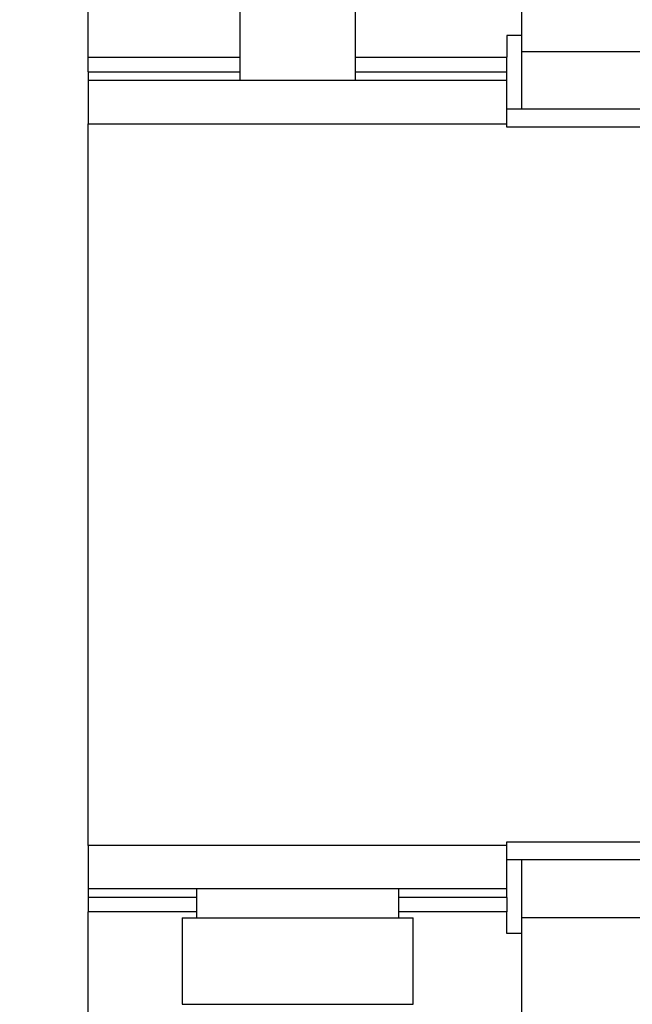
# Model space of a CAD drawing. Header units: millimetres. Extents: x 25 to 1092, y 25 to 838.
# Tile 4 of 19: x 205 to 247, y 622 to 690. Entities that reach past the tile are written whole.
import ezdxf

# ---------------------------------------------------------------- set-up
doc = ezdxf.new("R2010")
doc.units = ezdxf.units.MM
doc.header["$LTSCALE"] = 4
doc.linetypes.add('SLD-Solid', pattern=[0])
doc.styles.add('SLDTEXTSTYLE0', font='VERDANA.TTF')
doc.dimstyles.new('SLDDIMSTYLE0', dxfattribs={"dimtxt": 8.632031, "dimasz": 13.208, "dimexe": 0, "dimexo": 0.0625, "dimgap": 2.158008, "dimtad": 0, "dimtih": 1, "dimtoh": 1, "dimrnd": 1e-09, "dimzin": 4, "dimdsep": 46, "dimtxsty": 'SLDTEXTSTYLE0', "dimsah": 1, "dimcen": 0.09, "dimadec": 0, "dimazin": 1, "dimtfac": 1, "dimtofl": 0, "dimtmove": 0, "dimatfit": 3, "dimfxl": 0, "dimfrac": 2, "dimtolj": 1, "dimtzin": 12, "dimarcsym": 0})

# ---------------------------------------------------------------- blocks, each defined once
blk = doc.blocks.new('_D_7')
at = {"color": 7, "linetype": 'SLD-Solid', "lineweight": 0}
for p, q in [((215.832, 714.348), (159.67, 714.348)), ((172.37, 714.348), (172.37, 675.653)), ((159.544, 660.002), (156.645, 660.002)), ((156.645, 660.002), (156.645, 646.282)), ((185.195, 660.002), (188.094, 660.002)), ((188.094, 660.002), (188.094, 646.282)), ((156.645, 646.282), (159.544, 646.282)), ((188.094, 646.282), (185.195, 646.282)), ((172.37, 601.318), (172.37, 644.35)), ((215.832, 601.318), (159.67, 601.318))]:
    blk.add_line(p, q, dxfattribs=at)
at = {"color": 7, "linetype": 'SLD-Solid', "lineweight": 18}
for points in [[(172.37, 714.348), (170.338, 701.14), (174.402, 701.14)], [(172.37, 601.318), (174.402, 614.526), (170.338, 614.526)]]:
    blk.add_solid(points, dxfattribs=at)
at = {"color": 7, "linetype": 'SLD-Solid', "lineweight": 18, "char_height": 8.4667, "attachment_point": 1, "style": 'SLDTEXTSTYLE0'}
for s, insert in [('113.0', (155.954, 672.688)), ('4.45', (159.544, 657.036))]:
    blk.add_mtext(s, dxfattribs=dict(at, insert=insert))

msp = doc.modelspace()

# ---------------------------------------------------------------- linework, layer by layer
for p, q in [((209.262, 687.433), (209.262, 730.333)), ((239.262, 711.833), (239.262, 687.833)), ((219.762, 697.833), (219.762, 685.833)), ((227.762, 685.833), (227.762, 697.833)), ((239.262, 688.933), (238.262, 688.933)), ((238.262, 688.933), (238.262, 687.433)), ((239.262, 687.833), (276.262, 687.833)), ((239.262, 687.833), (239.262, 683.833)), ((209.262, 686.433), (209.262, 687.433)), ((209.262, 687.433), (219.762, 687.433)), ((227.762, 687.433), (238.262, 687.433)), ((238.262, 686.433), (238.262, 687.433)), ((209.262, 686.433), (219.762, 686.433)), ((209.262, 686.433), (209.262, 685.833)), ((227.762, 686.433), (238.262, 686.433)), ((238.262, 685.833), (238.262, 686.433)), ((238.262, 685.833), (209.262, 685.833)), ((209.262, 685.833), (209.262, 682.833)), ((238.262, 682.833), (238.262, 685.833)), ((258.162, 683.833), (238.262, 683.833)), ((209.262, 632.833), (209.262, 682.833)), ((209.262, 682.833), (238.262, 682.833)), ((238.262, 682.583), (238.262, 682.833)), ((258.162, 682.583), (238.262, 682.583)), ((238.262, 633.083), (258.162, 633.083)), ((238.262, 632.833), (238.262, 633.083)), ((238.262, 632.833), (209.262, 632.833)), ((209.262, 632.833), (209.262, 629.833)), ((238.262, 629.833), (238.262, 632.833)), ((258.162, 631.833), (238.262, 631.833)), ((239.262, 631.833), (239.262, 627.833)), ((238.262, 629.833), (209.262, 629.833)), ((209.262, 629.833), (209.262, 629.233)), ((216.762, 629.833), (216.762, 627.833)), ((230.762, 627.833), (230.762, 629.833)), ((238.262, 629.233), (238.262, 629.833)), ((216.762, 629.233), (209.262, 629.233)), ((209.262, 629.233), (209.262, 628.233)), ((238.262, 629.233), (230.762, 629.233)), ((238.262, 629.233), (238.262, 628.233)), ((209.262, 585.333), (209.262, 628.233)), ((216.762, 628.233), (209.262, 628.233)), ((238.262, 628.233), (230.762, 628.233)), ((238.262, 626.733), (238.262, 628.233)), ((215.762, 627.833), (215.762, 621.833)), ((215.762, 627.833), (231.762, 627.833)), ((231.762, 621.833), (231.762, 627.833)), ((268.262, 627.833), (239.262, 627.833)), ((239.262, 627.833), (239.262, 603.833)), ((239.262, 626.733), (238.262, 626.733)), ((215.762, 621.833), (231.762, 621.833))]:
    msp.add_line(p, q)

# ---------------------------------------------------------------- dimensions: what is measured, and where the dimension line sits
at = {"color": 7, "linetype": 'SLD-Solid', "lineweight": 18}
dim = msp.add_linear_dim(base=(172.37, 601.318), p1=(220.912, 714.348), p2=(220.912, 601.318), angle=90, dimstyle='SLDDIMSTYLE0', dxfattribs=at)
dim.commit()
dim.dimension.update_dxf_attribs({"geometry": '_D_7', "text_midpoint": (172.37, 660.002), "dimtype": 160})

doc.saveas('drawing.dxf')
